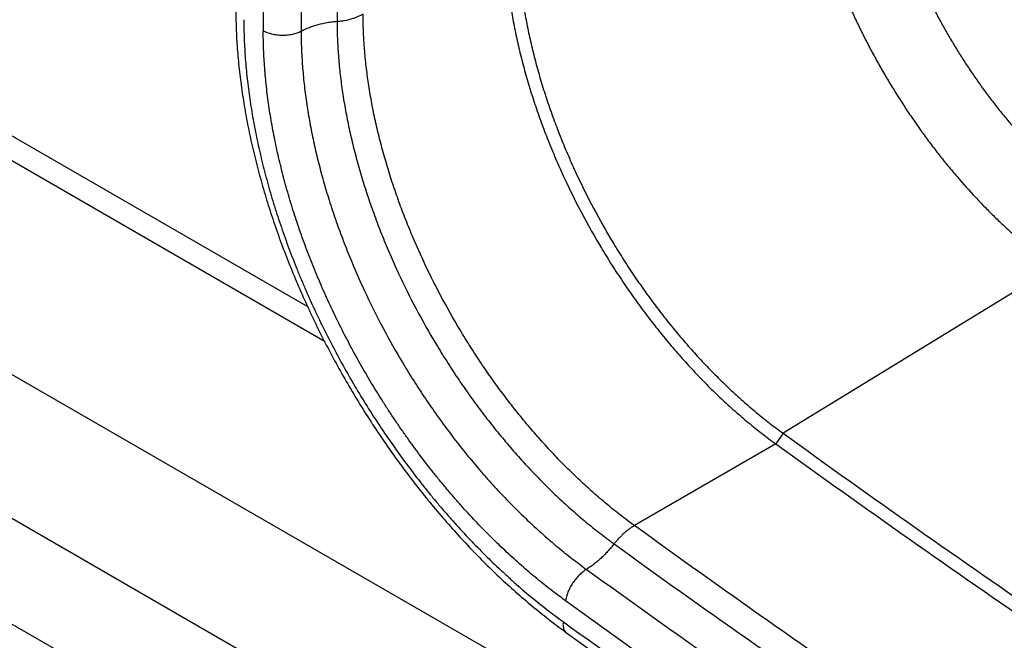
# Model space of a CAD drawing. Header units: inches. Extents: x 0 to 34, y 0 to 22.
# Tile 11 of 119: x 2.346 to 2.771, y 17.059 to 17.327. Entities that reach past the tile are written whole.
import ezdxf

# ---------------------------------------------------------------- set-up
doc = ezdxf.new("R2010")
doc.units = ezdxf.units.IN
doc.header["$LTSCALE"] = 1.87
doc.header["$MEASUREMENT"] = 0
doc.layers.get('0').update_dxf_attribs({"linetype": 'CONTINUOUS'})

msp = doc.modelspace()

# ---------------------------------------------------------------- linework, layer by layer
at = {"color": 7, "linetype": 'CONTINUOUS'}
for p, q in [((2.4831626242, 17.7918788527), (2.4831626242, 17.3257836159)), ((2.4513387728, 17.7878861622), (2.4513387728, 17.3217909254)), ((2.4676660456, 17.7876784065), (2.4676660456, 17.3215831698)), ((2.0116659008, 17.4677439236), (2.4707219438, 17.2026907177)), ((2.0181890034, 17.4533252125), (2.4780019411, 17.187834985)), ((1.9890384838, 17.3779309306), (2.8474027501, 16.882322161)), ((1.9732877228, 17.324932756), (7.673672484, 14.0336020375)), ((1.9890384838, 17.270156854), (7.673672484, 13.9879204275)), ((2.7924284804, 17.219779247), (2.675510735, 17.1482002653)), ((2.675510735, 17.1482002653), (2.6723798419, 17.143603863)), ((2.6723798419, 17.143603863), (2.6113735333, 17.108379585)), ((2.5806428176, 17.0669324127), (2.5838382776, 17.0646254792))]:
    msp.add_line(p, q, dxfattribs=at)
msp.add_arc((2.737253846, 17.2769506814), 0.2649637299, 233.2858043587, 234.1510724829, dxfattribs=at)
for points, knots in [([(2.7179139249, 17.3942123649), (2.7182638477, 17.3924802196), (2.7190133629, 17.3890039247), (2.7200623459, 17.3846710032), (2.7209724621, 17.3811907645), (2.7219346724, 17.3776845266), (2.7232259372, 17.3732915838), (2.7249111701, 17.3680222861), (2.7267338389, 17.3627491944), (2.7283620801, 17.3583652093), (2.7297302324, 17.3548620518), (2.7311457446, 17.3513528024), (2.732995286, 17.3469788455), (2.7353377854, 17.3417626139), (2.7378033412, 17.3365788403), (2.7399562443, 17.3322942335), (2.7417365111, 17.3288884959), (2.7435557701, 17.3254966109), (2.7458989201, 17.3212915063), (2.7488183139, 17.3163072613), (2.751842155, 17.311390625), (2.7544469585, 17.3073528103), (2.7565790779, 17.3041617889), (2.7587387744, 17.3010033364), (2.7614941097, 17.2971108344), (2.7648902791, 17.2925295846), (2.7683686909, 17.288048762), (2.771336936, 17.2843969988), (2.7737483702, 17.2815308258), (2.7761736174, 17.2787135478), (2.7792457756, 17.2752663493), (2.7830022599, 17.271245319), (2.7868159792, 17.2673540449), (2.7906815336, 17.263597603), (2.7945928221, 17.2599801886), (2.7985450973, 17.256507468), (2.8025331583, 17.2531847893), (2.8058942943, 17.2505346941), (2.8085964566, 17.2484941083), (2.8099512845, 17.2475002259), (2.8106296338, 17.247010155)], [0, 0, 0, 0, 0.0298378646, 0.060037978, 0.0752663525, 0.0905760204, 0.1214278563, 0.1525705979, 0.183978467, 0.2156238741, 0.2315269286, 0.2474787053, 0.2795147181, 0.3117047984, 0.3440199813, 0.3764305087, 0.3926623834, 0.4089069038, 0.4414188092, 0.4739369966, 0.5064314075, 0.5388721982, 0.5550635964, 0.5712307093, 0.6034766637, 0.6355807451, 0.6675138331, 0.6992480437, 0.7150325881, 0.7307575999, 0.7620142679, 0.7929909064, 0.8236616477, 0.8540029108, 0.8839931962, 0.9136089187, 0.9428276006, 0.9716297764, 0.9858698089, 1, 1, 1, 1]), ([(2.6883844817, 17.3773591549), (2.6888665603, 17.3754673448), (2.6898794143, 17.3716763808), (2.6915340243, 17.3659997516), (2.6933298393, 17.3603108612), (2.6952649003, 17.3546167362), (2.6973366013, 17.3489241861), (2.6995423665, 17.3432400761), (2.7018795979, 17.3375712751), (2.7043457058, 17.3319247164), (2.7069375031, 17.3263071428), (2.7096517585, 17.3207253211), (2.7124852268, 17.315186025), (2.7154347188, 17.3096960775), (2.7184965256, 17.3042620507), (2.7216668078, 17.2988904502), (2.7249417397, 17.2935877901), (2.7283175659, 17.2883606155), (2.7317901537, 17.2832152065), (2.7353551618, 17.2781576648), (2.7390082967, 17.2731940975), (2.7427453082, 17.2683306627), (2.7465617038, 17.263573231), (2.7517298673, 17.2574024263), (2.7570534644, 17.2514438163), (2.7625246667, 17.2457165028), (2.7666659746, 17.2415724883), (2.7708578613, 17.2375664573), (2.7750955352, 17.233703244), (2.7793737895, 17.2299878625), (2.7836866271, 17.2264249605), (2.7880278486, 17.2230194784), (2.7909592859, 17.2208406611), (2.7924284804, 17.219779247)], [0, 0, 0, 0, 0.0304467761, 0.0611898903, 0.0922072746, 0.123476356, 0.1549736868, 0.1866753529, 0.218557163, 0.2505946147, 0.2827624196, 0.3150348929, 0.3473862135, 0.3797904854, 0.4122216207, 0.4446533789, 0.4770595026, 0.5094138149, 0.5416904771, 0.5738638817, 0.6059085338, 0.6377991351, 0.6695107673, 0.7010188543, 0.7633237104, 0.7940778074, 0.8245376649, 0.8546839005, 0.8844976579, 0.9139591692, 0.9430453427, 0.9717330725, 1, 1, 1, 1]), ([(2.555409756, 17.3642311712), (2.555409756, 17.3618823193), (2.5555038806, 17.3571319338), (2.5559154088, 17.3499414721), (2.5565981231, 17.3426219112), (2.5575512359, 17.3351897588), (2.5587721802, 17.3276603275), (2.5602585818, 17.3200484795), (2.5620076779, 17.3123694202), (2.5640154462, 17.3046386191), (2.5662780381, 17.2968720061), (2.5687910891, 17.2890855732), (2.5715489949, 17.2812950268), (2.5745464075, 17.2735163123), (2.5777773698, 17.2657652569), (2.5823966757, 17.2554675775), (2.5887112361, 17.242769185), (2.5956922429, 17.230394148), (2.6016625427, 17.2207160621), (2.6063175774, 17.2135935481), (2.6111413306, 17.2066209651), (2.6161239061, 17.1998123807), (2.6212549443, 17.1931814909), (2.6265243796, 17.1867421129), (2.6319211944, 17.1805072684), (2.6374341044, 17.1744895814), (2.6430522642, 17.1687015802), (2.6487643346, 17.1631546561), (2.6545590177, 17.1578597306), (2.6604246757, 17.1528281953), (2.6663476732, 17.1480707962), (2.6703646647, 17.1450597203), (2.6723798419, 17.143603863)], [0, 0, 0, 0, 0.0273218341, 0.0552512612, 0.083758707, 0.1128145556, 0.1423934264, 0.1724692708, 0.2030128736, 0.2339896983, 0.2653634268, 0.2970963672, 0.3291491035, 0.3614813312, 0.3940514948, 0.4268164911, 0.4927502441, 0.5589328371, 0.592007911, 0.6250103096, 0.6578952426, 0.690618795, 0.7231377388, 0.7554093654, 0.787391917, 0.8190444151, 0.8503272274, 0.8812053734, 0.9116464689, 0.941618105, 0.9710822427, 1, 1, 1, 1]), ([(2.5609775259, 17.3642311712), (2.5609775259, 17.3619312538), (2.5610696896, 17.3572798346), (2.5614726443, 17.3502391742), (2.5621411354, 17.3430721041), (2.5630743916, 17.3357947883), (2.5642698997, 17.3284222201), (2.5657253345, 17.3209689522), (2.5674379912, 17.3134498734), (2.5694039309, 17.3058801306), (2.5716193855, 17.2982753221), (2.5740800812, 17.2906511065), (2.5767805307, 17.2830228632), (2.5797154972, 17.2754062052), (2.5828791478, 17.2678166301), (2.5874022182, 17.2577334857), (2.5935852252, 17.245299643), (2.6004207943, 17.2331824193), (2.6062667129, 17.2237059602), (2.6108247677, 17.216731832), (2.6155480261, 17.2099045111), (2.6204267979, 17.2032377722), (2.6254509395, 17.1967450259), (2.6306105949, 17.1904398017), (2.6358949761, 17.1843348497), (2.6412930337, 17.1784425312), (2.6467941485, 17.1727751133), (2.6523872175, 17.1673437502), (2.658061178, 17.1621591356), (2.6638046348, 17.157232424), (2.6696042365, 17.1525741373), (2.6735375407, 17.1496257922), (2.675510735, 17.1482002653)], [0, 0, 0, 0, 0.0273218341, 0.0552512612, 0.083758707, 0.1128145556, 0.1423934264, 0.1724692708, 0.2030128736, 0.2339896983, 0.2653634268, 0.2970963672, 0.3291491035, 0.3614813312, 0.3940514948, 0.4268164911, 0.4927502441, 0.5589328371, 0.592007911, 0.6250103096, 0.6578952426, 0.690618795, 0.7231377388, 0.7554093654, 0.787391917, 0.8190444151, 0.8503272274, 0.8812053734, 0.9116464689, 0.941618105, 0.9710822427, 1, 1, 1, 1]), ([(2.4394999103, 17.3314512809), (2.4394999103, 17.3285899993), (2.4396120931, 17.3228109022), (2.4401031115, 17.3140737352), (2.4409165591, 17.305199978), (2.4420505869, 17.2962077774), (2.4435017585, 17.2871136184), (2.4452667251, 17.2779331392), (2.4473418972, 17.2686824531), (2.4497225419, 17.2593782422), (2.4524039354, 17.2500378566), (2.4553810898, 17.2406788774), (2.4586476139, 17.2313186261), (2.4621972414, 17.2219746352), (2.4660233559, 17.2126645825), (2.4701180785, 17.2034058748), (2.4744736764, 17.1942161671), (2.479082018, 17.1851130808), (2.4839337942, 17.1761137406), (2.4890199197, 17.16723544), (2.494330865, 17.1584952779), (2.4998560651, 17.1499097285), (2.5055852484, 17.1414953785), (2.5115077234, 17.1332684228), (2.5176119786, 17.1252442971), (2.5238868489, 17.1174385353), (2.5303206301, 17.1098661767), (2.5369008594, 17.102541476), (2.5436155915, 17.0954786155), (2.5504529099, 17.0886908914), (2.5574007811, 17.0821905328), (2.5644472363, 17.0759901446), (2.5715784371, 17.0701023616), (2.5764203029, 17.0663620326), (2.5788522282, 17.0645484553)], [0, 0, 0, 0, 0.0276233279, 0.0557873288, 0.0844661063, 0.1136338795, 0.1432710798, 0.1733581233, 0.2038722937, 0.2347843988, 0.2660629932, 0.2976752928, 0.329586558, 0.3617610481, 0.3941618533, 0.4267501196, 0.4594863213, 0.4923304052, 0.5252415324, 0.5581786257, 0.5911005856, 0.6239662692, 0.6567346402, 0.6893654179, 0.7218193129, 0.7540575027, 0.7860420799, 0.817736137, 0.849103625, 0.8801125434, 0.9107353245, 0.9409455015, 0.9707121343, 1, 1, 1, 1]), ([(2.4429592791, 17.3266291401), (2.4429592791, 17.3252538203), (2.4429866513, 17.3224879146), (2.4431070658, 17.3183180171), (2.4433077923, 17.3141060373), (2.4436842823, 17.3084080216), (2.4442207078, 17.3026636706), (2.4449113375, 17.296880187), (2.4455106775, 17.2924903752), (2.4461885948, 17.2880717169), (2.4472015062, 17.2821201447), (2.4486654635, 17.274622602), (2.4503757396, 17.2671169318), (2.4518953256, 17.2610793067), (2.4531142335, 17.2565219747), (2.4544078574, 17.2519540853), (2.4562370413, 17.2458355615), (2.4587086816, 17.238176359), (2.4614088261, 17.2305517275), (2.4637100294, 17.2244558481), (2.4655089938, 17.2198794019), (2.4673762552, 17.21531098), (2.4699599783, 17.2092250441), (2.4733561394, 17.2016534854), (2.4776855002, 17.1926509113), (2.4822647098, 17.1837363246), (2.487082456, 17.1749268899), (2.4921314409, 17.1662418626), (2.4974018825, 17.157699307), (2.5028823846, 17.1493162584), (2.5085595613, 17.1411082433), (2.514423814, 17.1330933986), (2.5194666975, 17.1265773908), (2.5235849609, 17.1214756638), (2.5267070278, 17.1177146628), (2.5298662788, 17.1140135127), (2.5341149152, 17.1091739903), (2.5395081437, 17.1032862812), (2.5461216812, 17.0964734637), (2.5517451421, 17.0910139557), (2.5562943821, 17.0867937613), (2.5608392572, 17.0827057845), (2.5654424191, 17.0787564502), (2.5701009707, 17.0749533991), (2.5735956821, 17.0721952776), (2.5771040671, 17.0695207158), (2.5794619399, 17.0677855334), (2.5806428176, 17.0669324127)], [0, 0, 0, 0, 0.0135906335, 0.027331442, 0.0412209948, 0.0552572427, 0.0837584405, 0.0982182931, 0.1128125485, 0.1275379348, 0.1423914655, 0.1724682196, 0.2030126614, 0.2184495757, 0.2339896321, 0.2496285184, 0.2653620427, 0.2970938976, 0.3291469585, 0.3452812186, 0.3614797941, 0.3777374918, 0.3940492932, 0.4268134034, 0.4597293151, 0.4927520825, 0.5258368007, 0.5589389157, 0.5920131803, 0.6250146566, 0.6578994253, 0.6906228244, 0.7231405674, 0.7393093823, 0.7554111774, 0.7714411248, 0.7873940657, 0.8190469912, 0.8503304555, 0.8812080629, 0.8964849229, 0.9116477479, 0.9416126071, 0.9564075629, 0.9710724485, 0.9856041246, 1, 1, 1, 1]), ([(2.4944034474, 17.3290068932), (2.4940199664, 17.3287854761), (2.4932215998, 17.3283620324), (2.4919639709, 17.3277956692), (2.4906309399, 17.3272896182), (2.4887434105, 17.3266937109), (2.4867662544, 17.3262425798), (2.4847288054, 17.3259327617), (2.4836870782, 17.3258252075), (2.4831626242, 17.3257836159)], [0, 0, 0, 0, 0.1127272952, 0.2298496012, 0.3509139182, 0.4754872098, 0.7335288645, 0.8660701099, 1, 1, 1, 1]), ([(2.6113735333, 17.108379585), (2.6093583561, 17.1098354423), (2.6053413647, 17.1128465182), (2.5994183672, 17.1176039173), (2.5935527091, 17.1226354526), (2.587758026, 17.1279303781), (2.5820459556, 17.1334773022), (2.5764277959, 17.1392653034), (2.5709148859, 17.1452829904), (2.5655180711, 17.151517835), (2.5602486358, 17.157957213), (2.5551175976, 17.1645881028), (2.5501350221, 17.1713966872), (2.5453112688, 17.1783692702), (2.5406562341, 17.1854917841), (2.5346859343, 17.19516987), (2.5277049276, 17.207544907), (2.5213903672, 17.2202432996), (2.5167710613, 17.2305409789), (2.5135400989, 17.2382920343), (2.5105426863, 17.2460707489), (2.5077847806, 17.2538612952), (2.5052717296, 17.2616477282), (2.5030091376, 17.2694143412), (2.5010013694, 17.2771451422), (2.4992522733, 17.2848242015), (2.4977658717, 17.2924360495), (2.4965449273, 17.2999654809), (2.4955918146, 17.3073976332), (2.4949091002, 17.3147171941), (2.4944975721, 17.3219076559), (2.4944034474, 17.3266580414), (2.4944034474, 17.3290068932)], [0, 0, 0, 0, 0.0289177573, 0.058381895, 0.0883535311, 0.1187946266, 0.1496727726, 0.1809555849, 0.212608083, 0.2445906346, 0.2768622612, 0.309381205, 0.3421047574, 0.3749896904, 0.407992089, 0.4410671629, 0.5072497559, 0.5731835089, 0.6059485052, 0.6385186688, 0.6708508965, 0.7029036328, 0.7346365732, 0.7660103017, 0.7969871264, 0.8275307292, 0.8576065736, 0.8871854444, 0.916241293, 0.9447487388, 0.9726781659, 1, 1, 1, 1]), ([(2.4831626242, 17.3257836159), (2.482448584, 17.3257269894), (2.4810295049, 17.3255828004), (2.4782478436, 17.325173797), (2.4755401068, 17.3245845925), (2.4729406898, 17.3238112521), (2.4710913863, 17.3231544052), (2.4693333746, 17.3224192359), (2.4682092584, 17.3218703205), (2.4676660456, 17.3215831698)], [0, 0, 0, 0, 0.1329669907, 0.2646735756, 0.5218161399, 0.6464383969, 0.7679443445, 0.8859385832, 1, 1, 1, 1]), ([(2.4831626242, 17.3257836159), (2.4831626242, 17.323385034), (2.4832587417, 17.3185340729), (2.4836789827, 17.3111913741), (2.4843761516, 17.3037168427), (2.4853494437, 17.2961273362), (2.486596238, 17.2884384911), (2.4881141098, 17.2806654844), (2.489900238, 17.2728238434), (2.4919505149, 17.2649293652), (2.4942610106, 17.2569983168), (2.4968272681, 17.2490470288), (2.4996435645, 17.2410915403), (2.5027044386, 17.2331481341), (2.5060038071, 17.2252329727), (2.5107209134, 17.21471727), (2.5171691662, 17.201750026), (2.5242979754, 17.1891129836), (2.5303946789, 17.1792299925), (2.5351482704, 17.17195668), (2.5400741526, 17.1648364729), (2.5451622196, 17.1578837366), (2.5504018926, 17.151112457), (2.5557828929, 17.1445367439), (2.5612939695, 17.1381698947), (2.5669235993, 17.1320248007), (2.5726607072, 17.1261142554), (2.5784937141, 17.1204498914), (2.5844110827, 17.1150428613), (2.590400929, 17.1099047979), (2.5964493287, 17.1050466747), (2.6005513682, 17.1019718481), (2.6026092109, 17.1004851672)], [0, 0, 0, 0, 0.0273218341, 0.0552512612, 0.083758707, 0.1128145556, 0.1423934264, 0.1724692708, 0.2030128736, 0.2339896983, 0.2653634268, 0.2970963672, 0.3291491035, 0.3614813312, 0.3940514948, 0.4268164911, 0.4927502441, 0.5589328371, 0.592007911, 0.6250103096, 0.6578952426, 0.690618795, 0.7231377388, 0.7554093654, 0.787391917, 0.8190444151, 0.8503272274, 0.8812053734, 0.9116464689, 0.941618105, 0.9710822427, 1, 1, 1, 1]), ([(2.4676660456, 17.3215831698), (2.4673831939, 17.3214336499), (2.4667927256, 17.3211515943), (2.4655312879, 17.3206569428), (2.4641805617, 17.3202805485), (2.4627705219, 17.3200187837), (2.461671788, 17.3198797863), (2.4605551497, 17.3198016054), (2.4594305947, 17.3197848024), (2.4583083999, 17.3198301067), (2.4571987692, 17.3199365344), (2.4561117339, 17.3201032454), (2.45505704, 17.3203290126), (2.4540438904, 17.3206114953), (2.4530815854, 17.3209487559), (2.4521793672, 17.3213370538), (2.4516102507, 17.3216341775), (2.4513387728, 17.3217909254)], [0, 0, 0, 0, 0.0566979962, 0.1158284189, 0.2399688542, 0.3043815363, 0.3698894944, 0.4361150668, 0.502653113, 0.569097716, 0.6350454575, 0.7000962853, 0.7638808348, 0.8260733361, 0.8863672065, 0.9444465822, 1, 1, 1, 1]), ([(2.5816873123, 17.0759293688), (2.580569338, 17.0767370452), (2.5783370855, 17.0783798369), (2.5750156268, 17.0809120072), (2.5717071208, 17.0835233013), (2.5672967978, 17.0871238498), (2.5629388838, 17.0908627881), (2.5586360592, 17.0947327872), (2.5554171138, 17.0977185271), (2.5522208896, 17.1007744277), (2.5479783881, 17.1049542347), (2.5427440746, 17.1103466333), (2.5376383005, 17.1159208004), (2.5336159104, 17.1205023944), (2.5306247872, 17.1240061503), (2.5276689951, 17.1275667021), (2.5237701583, 17.1323966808), (2.5189961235, 17.1385657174), (2.5143756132, 17.1448809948), (2.5107655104, 17.1500267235), (2.5080997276, 17.1539345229), (2.5054806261, 17.1578838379), (2.5020513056, 17.1632051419), (2.4978913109, 17.1699482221), (2.4931115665, 17.1781706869), (2.4885502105, 17.1865106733), (2.4842146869, 17.194950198), (2.480116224, 17.2034733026), (2.4762637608, 17.2120627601), (2.4726644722, 17.2207008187), (2.4693232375, 17.2293689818), (2.4662490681, 17.238050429), (2.4634492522, 17.2467275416), (2.461342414, 17.2539626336), (2.4597986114, 17.259733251), (2.4583598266, 17.2654492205), (2.4567408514, 17.2725550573), (2.4550848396, 17.2810378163), (2.4537254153, 17.2894286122), (2.4526626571, 17.2977100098), (2.4520248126, 17.3045406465), (2.4516685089, 17.3099350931), (2.4514785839, 17.3139226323), (2.4513646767, 17.3178703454), (2.4513387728, 17.3204888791), (2.4513387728, 17.3217909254)], [0, 0, 0, 0, 0.0143959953, 0.0289278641, 0.0435929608, 0.0583880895, 0.0883529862, 0.1035155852, 0.1187920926, 0.1341783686, 0.149670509, 0.1809544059, 0.2126075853, 0.2285604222, 0.2445901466, 0.2606918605, 0.2768607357, 0.3093787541, 0.3421023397, 0.3585277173, 0.3749877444, 0.3914769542, 0.4079899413, 0.4410643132, 0.4741665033, 0.5072513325, 0.5402742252, 0.5731901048, 0.6059541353, 0.6385230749, 0.6708554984, 0.702908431, 0.7346400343, 0.7660118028, 0.7815522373, 0.7969893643, 0.8275336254, 0.8576099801, 0.8871881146, 0.9162419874, 0.9447432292, 0.9587793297, 0.9726687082, 0.9864093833, 1, 1, 1, 1]), ([(2.4676660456, 17.3215831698), (2.4676660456, 17.3191123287), (2.4677650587, 17.3141152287), (2.4681979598, 17.3065513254), (2.4689161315, 17.2988516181), (2.4699187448, 17.2910334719), (2.4712030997, 17.2831129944), (2.4727666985, 17.2751058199), (2.4746066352, 17.2670279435), (2.4767186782, 17.258895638), (2.4790987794, 17.2507256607), (2.4817423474, 17.242534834), (2.4846434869, 17.2343396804), (2.4877965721, 17.226156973), (2.4911953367, 17.2180033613), (2.4960545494, 17.2071708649), (2.5026970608, 17.1938129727), (2.5100406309, 17.1807952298), (2.5163210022, 17.1706145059), (2.5212177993, 17.1631220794), (2.5262920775, 17.1557873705), (2.5315334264, 17.1486251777), (2.5369309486, 17.1416499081), (2.5424740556, 17.1348760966), (2.5481511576, 17.1283174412), (2.5539503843, 17.1219872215), (2.5598603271, 17.1158986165), (2.5658690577, 17.1100636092), (2.5719646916, 17.1044936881), (2.5781349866, 17.0992008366), (2.584365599, 17.0941963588), (2.5885912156, 17.0910289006), (2.5907110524, 17.0894974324)], [0, 0, 0, 0, 0.0273218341, 0.0552512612, 0.083758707, 0.1128145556, 0.1423934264, 0.1724692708, 0.2030128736, 0.2339896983, 0.2653634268, 0.2970963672, 0.3291491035, 0.3614813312, 0.3940514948, 0.4268164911, 0.4927502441, 0.5589328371, 0.592007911, 0.6250103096, 0.6578952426, 0.690618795, 0.7231377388, 0.7554093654, 0.787391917, 0.8190444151, 0.8503272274, 0.8812053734, 0.9116464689, 0.941618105, 0.9710822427, 1, 1, 1, 1]), ([(2.675510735, 17.1482002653), (2.694563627, 17.1344355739), (2.7327048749, 17.1072273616), (2.8091082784, 17.0541191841), (2.8859432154, 17.0027918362), (2.9631790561, 16.9533106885), (3.0209385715, 16.9173512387), (3.0787264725, 16.8824174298), (3.136528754, 16.8485176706), (3.1943312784, 16.8156605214), (3.2521196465, 16.7838539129), (3.3098800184, 16.7531055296), (3.3865191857, 16.7136926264), (3.4633602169, 16.6762466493), (3.5403608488, 16.6408407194), (3.5787982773, 16.6238682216), (3.5979983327, 16.6155674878)], [0, 0, 0, 0, 0.0660689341, 0.1316882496, 0.2615409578, 0.3257647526, 0.3895133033, 0.4527820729, 0.5155665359, 0.5778624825, 0.6396662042, 0.7009743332, 0.7617842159, 0.8818994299, 0.9412036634, 1, 1, 1, 1]), ([(2.6723798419, 17.143603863), (2.691447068, 17.1298288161), (2.7296170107, 17.1026001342), (2.8060778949, 17.0494520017), (2.8829706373, 16.9980860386), (2.9602645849, 16.9485676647), (3.0180675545, 16.9125811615), (3.0758989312, 16.8776210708), (3.1337446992, 16.8436958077), (3.1915907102, 16.8108139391), (3.2494225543, 16.7789834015), (3.3072263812, 16.7482118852), (3.3839232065, 16.7087693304), (3.4608220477, 16.6712951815), (3.5378806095, 16.6358626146), (3.5763469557, 16.6188773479), (3.5955614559, 16.6105703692)], [0, 0, 0, 0, 0.0660689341, 0.1316882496, 0.2615409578, 0.3257647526, 0.3895133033, 0.4527820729, 0.5155665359, 0.5778624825, 0.6396662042, 0.7009743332, 0.7617842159, 0.8818994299, 0.9412036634, 1, 1, 1, 1]), ([(2.6113735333, 17.108379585), (2.6109892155, 17.1081576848), (2.6102183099, 17.1076798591), (2.6090824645, 17.1068854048), (2.6079498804, 17.1060028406), (2.606828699, 17.1050379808), (2.6057257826, 17.1039971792), (2.6046484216, 17.1028868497), (2.603603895, 17.1017150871), (2.602936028, 17.1009007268), (2.6026092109, 17.1004851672)], [0, 0, 0, 0, 0.1122265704, 0.2292095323, 0.350376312, 0.4751814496, 0.6031416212, 0.7337464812, 0.8663037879, 1, 1, 1, 1]), ([(3.5345551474, 16.5753460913), (3.5153406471, 16.5836530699), (3.476874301, 16.6006383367), (3.3998157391, 16.6360709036), (3.322916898, 16.6735450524), (3.2462200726, 16.7129876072), (3.1884162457, 16.7437591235), (3.1305844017, 16.7755896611), (3.0727383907, 16.8084715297), (3.0148926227, 16.8423967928), (2.957061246, 16.8773568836), (2.8992582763, 16.9133433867), (2.8219643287, 16.9628617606), (2.7450715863, 17.0142277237), (2.6686107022, 17.0673758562), (2.6304407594, 17.0946045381), (2.6113735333, 17.108379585)], [0, 0, 0, 0, 0.0587963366, 0.1181005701, 0.2382157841, 0.2990256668, 0.3603337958, 0.4221375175, 0.4844334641, 0.5472179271, 0.6104866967, 0.6742352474, 0.7384590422, 0.8683117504, 0.9339310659, 1, 1, 1, 1]), ([(2.6026092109, 17.1004851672), (2.6021642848, 17.0999194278), (2.6012562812, 17.0988090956), (2.5998395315, 17.0972062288), (2.5983799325, 17.0956800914), (2.5968860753, 17.0942403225), (2.5953665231, 17.0928946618), (2.5938293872, 17.091650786), (2.5922842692, 17.0905158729), (2.5912350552, 17.0898230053), (2.5907110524, 17.0894974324)], [0, 0, 0, 0, 0.1326822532, 0.2643406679, 0.3942723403, 0.5218766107, 0.646706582, 0.7683355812, 0.8862738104, 1, 1, 1, 1]), ([(2.6026092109, 17.1004851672), (2.6216910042, 17.0866995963), (2.6598901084, 17.059450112), (2.7364094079, 17.0062613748), (2.8133608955, 16.9548561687), (2.8907138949, 16.9052999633), (2.9485610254, 16.8692859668), (3.0064365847, 16.8342991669), (3.0643265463, 16.8003479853), (3.122216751, 16.7674409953), (3.180092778, 16.7355861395), (3.2379407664, 16.704791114), (3.3146961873, 16.6653184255), (3.3916537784, 16.6278156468), (3.4687712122, 16.5923560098), (3.5072669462, 16.5753577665), (3.5264961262, 16.5670444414)], [0, 0, 0, 0, 0.0660689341, 0.1316882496, 0.2615409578, 0.3257647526, 0.3895133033, 0.4527820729, 0.5155665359, 0.5778624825, 0.6396662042, 0.7009743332, 0.7617842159, 0.8818994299, 0.9412036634, 1, 1, 1, 1]), ([(2.5907110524, 17.0894974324), (2.5904380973, 17.0893278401), (2.5898917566, 17.0889611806), (2.5890922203, 17.0883499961), (2.5883008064, 17.0876699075), (2.5875255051, 17.0869272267), (2.5867729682, 17.0861290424), (2.5860500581, 17.0852821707), (2.5853630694, 17.0843943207), (2.5847181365, 17.0834735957), (2.5841215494, 17.082528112), (2.5835783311, 17.0815667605), (2.5830934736, 17.0805981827), (2.5826715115, 17.0796309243), (2.5823158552, 17.0786736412), (2.5820302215, 17.077734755), (2.5818169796, 17.0768235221), (2.5817213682, 17.0762227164), (2.5816873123, 17.0759293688)], [0, 0, 0, 0, 0.057540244, 0.1177156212, 0.1801028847, 0.2442855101, 0.3098688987, 0.3764472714, 0.4435800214, 0.5108031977, 0.5776550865, 0.6436830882, 0.7084410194, 0.7715171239, 0.8325491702, 0.8911964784, 0.947121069, 1, 1, 1, 1]), ([(2.5907110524, 17.0894974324), (2.6098140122, 17.0756965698), (2.6480554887, 17.048416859), (2.7246596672, 16.9951691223), (2.8016965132, 16.943706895), (2.8791353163, 16.8940957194), (2.9370466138, 16.8580417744), (2.9949863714, 16.8230161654), (3.0529405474, 16.7890273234), (3.1108949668, 16.7560838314), (3.1688351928, 16.7241936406), (3.226747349, 16.6933644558), (3.3035879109, 16.6538479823), (3.380630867, 16.6163036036), (3.4578338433, 16.580804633), (3.4963722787, 16.5637875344), (3.5156227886, 16.5554649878)], [0, 0, 0, 0, 0.0660689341, 0.1316882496, 0.2615409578, 0.3257647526, 0.3895133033, 0.4527820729, 0.5155665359, 0.5778624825, 0.6396662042, 0.7009743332, 0.7617842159, 0.8818994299, 0.9412036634, 1, 1, 1, 1]), ([(3.5086790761, 16.5406959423), (3.4893848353, 16.5490373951), (3.4507596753, 16.5660916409), (3.3733824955, 16.6016663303), (3.2764623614, 16.6488935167), (3.1801560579, 16.699316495), (3.1030413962, 16.7417645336), (3.0449570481, 16.7747837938), (2.9868720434, 16.808847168), (2.9091526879, 16.8558254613), (2.812096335, 16.9171429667), (2.7159373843, 16.9813831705), (2.6391618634, 17.0347544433), (2.6008340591, 17.0620968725), (2.5816873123, 17.0759293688)], [0, 0, 0, 0, 0.0587979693, 0.1181001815, 0.2382129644, 0.3603308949, 0.4221363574, 0.4844332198, 0.5472171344, 0.6104848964, 0.7384544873, 0.8683079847, 0.9339278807, 1, 1, 1, 1]), ([(2.5806428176, 17.0669324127), (2.5806121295, 17.0666680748), (2.5805721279, 17.0661524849), (2.5805797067, 17.0654007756), (2.5806569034, 17.0647003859), (2.5808042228, 17.0640578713), (2.5809871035, 17.0635677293), (2.5811678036, 17.0632127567), (2.5813178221, 17.0629681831), (2.5814840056, 17.0627419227), (2.5816659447, 17.0625343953), (2.5818632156, 17.0623460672), (2.5820048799, 17.0622334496), (2.5820778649, 17.0621806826)], [0, 0, 0, 0, 0.1535544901, 0.2980048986, 0.4331820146, 0.5593490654, 0.6774544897, 0.7339456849, 0.788985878, 0.8428263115, 0.8957435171, 0.9480318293, 1, 1, 1, 1]), ([(2.5838382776, 17.0646254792), (2.6029640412, 17.0508274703), (2.6412494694, 17.023552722), (2.7179387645, 16.9703115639), (2.8139878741, 16.9062235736), (2.929882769, 16.8330844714), (3.0458924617, 16.7640496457), (3.161897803, 16.6991722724), (3.2777931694, 16.6385296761), (3.374593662, 16.591379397), (3.4518753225, 16.5558560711), (3.4904529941, 16.5388240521), (3.5097235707, 16.53049283)], [0, 0, 0, 0, 0.066062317, 0.1316734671, 0.2615130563, 0.3894740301, 0.5155201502, 0.6396226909, 0.7617497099, 0.8818778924, 0.9411902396, 1, 1, 1, 1]), ([(2.58207782, 17.0621806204), (2.6013072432, 17.0482883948), (2.6398025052, 17.0208276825), (2.7169176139, 16.9672249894), (2.7944709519, 16.9154181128), (2.8724316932, 16.8654730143), (2.9307365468, 16.8291744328), (2.9890723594, 16.7939098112), (3.0474250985, 16.7596876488), (3.1057805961, 16.7265165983), (3.1641244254, 16.6944046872), (3.2224427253, 16.6633596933), (3.2998279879, 16.6235635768), (3.3774211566, 16.5857515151), (3.455179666, 16.5499973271), (3.4939975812, 16.5328568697), (3.5133882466, 16.5244737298)], [0, 0, 0, 0, 0.0660499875, 0.1316525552, 0.2614785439, 0.3256925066, 0.3894336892, 0.4526976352, 0.5154798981, 0.577776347, 0.6395833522, 0.7008976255, 0.7617166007, 0.8818592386, 0.9411819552, 1, 1, 1, 1])]:
    msp.add_open_spline(points, degree=3, knots=knots, dxfattribs=at)

doc.saveas('drawing.dxf')
